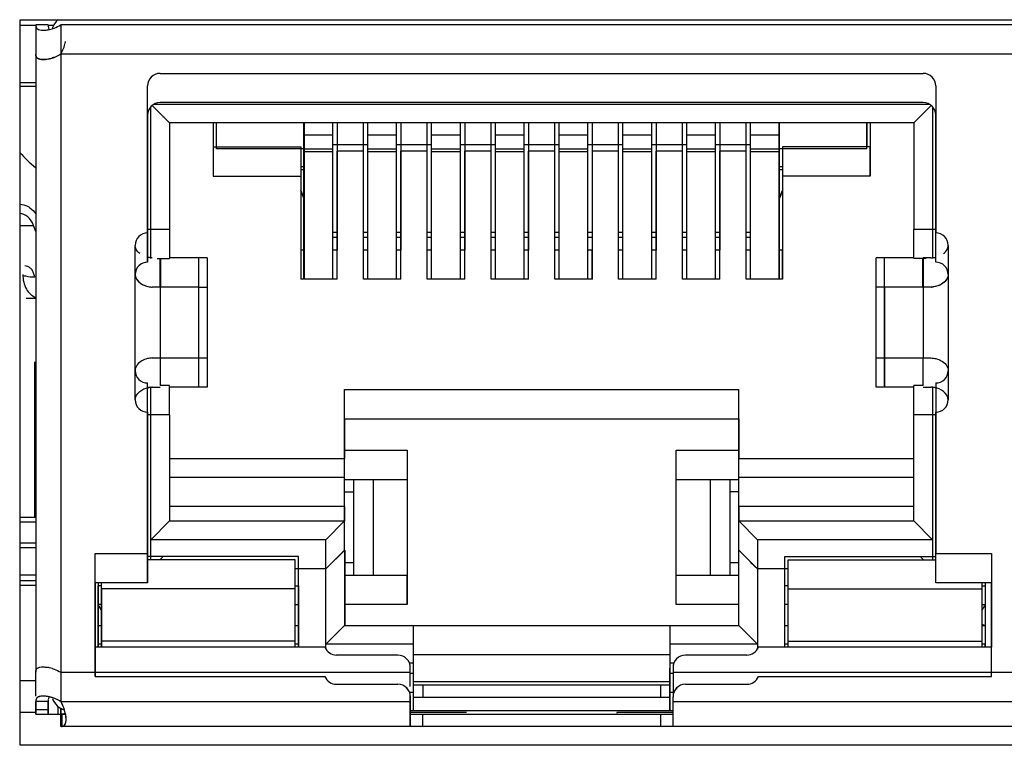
# Model space of a CAD drawing. Header units: millimetres. Extents: x 0 to 594, y 0 to 420.
# Tile 14 of 25: x 289.09 to 296.96, y 223.7 to 229.5. Entities that reach past the tile are written whole.
import ezdxf

# ---------------------------------------------------------------- set-up
doc = ezdxf.new("R2010")
doc.units = ezdxf.units.MM
doc.header["$LTSCALE"] = 32.67
doc.layers.add('00_COMPONENTS', color=7, linetype='CONTINUOUS')

msp = doc.modelspace()

# ---------------------------------------------------------------- linework, layer by layer
at = {"layer": '00_COMPONENTS', "color": 7}
for p, q in [((289.0928, 223.6958), (289.0928, 229.4958)), ((289.0928, 229.4958), (297.4328, 229.4958)), ((289.2176, 229.4544), (289.2176, 224.2794)), ((289.3176, 229.4544), (289.2176, 229.4544)), ((289.2176, 229.4496), (289.0928, 229.4496)), ((289.3602, 229.4496), (289.3176, 229.4496)), ((290.2126, 229.0669), (296.3126, 229.0669)), ((289.2176, 228.9924), (289.0928, 228.9924)), ((289.2176, 228.962), (289.0928, 228.962)), ((290.1126, 227.7919), (290.1126, 228.9669)), ((296.4126, 228.9669), (296.4126, 227.7919)), ((296.3128, 228.8333), (290.2126, 228.8333)), ((290.2878, 228.6708), (290.1486, 228.8099)), ((290.1796, 228.7789), (290.1487, 228.81)), ((290.2876, 228.6708), (290.1583, 228.8001)), ((290.2236, 228.735), (290.1796, 228.7789)), ((296.2376, 228.6708), (296.3668, 228.8001)), ((296.2378, 228.6708), (296.3767, 228.8097)), ((290.1128, 228.7333), (290.1128, 227.5583)), ((290.2303, 228.7282), (290.2141, 228.7441)), ((290.2444, 228.7142), (290.2379, 228.7207)), ((290.2573, 228.7009), (290.2447, 228.7137)), ((290.2792, 228.6794), (290.2503, 228.7082)), ((290.2851, 228.6735), (290.2835, 228.675)), ((290.2878, 228.6708), (290.2876, 228.671)), ((290.2876, 228.6708), (290.2876, 227.5883)), ((296.2378, 228.6708), (290.2876, 228.6708)), ((290.2878, 228.6708), (290.2878, 227.5883)), ((290.6376, 228.6708), (290.6376, 228.4794)), ((290.6378, 228.2458), (290.6378, 228.6708)), ((290.6626, 228.465), (290.6626, 228.6708)), ((290.6628, 228.4794), (290.6628, 228.6708)), ((291.3626, 227.4208), (291.3626, 228.6708)), ((291.3628, 228.6708), (291.3628, 227.4208)), ((291.5926, 227.4208), (291.5926, 228.6708)), ((291.5928, 227.4208), (291.5928, 228.6708)), ((291.6276, 228.6708), (291.6276, 227.6544)), ((291.8376, 227.6544), (291.8376, 228.6708)), ((291.8726, 227.4208), (291.8726, 228.6708)), ((291.8728, 227.4208), (291.8728, 228.6708)), ((292.1026, 227.4208), (292.1026, 228.6708)), ((292.1028, 227.4208), (292.1028, 228.6708)), ((292.1376, 228.6708), (292.1376, 227.6544)), ((292.3476, 227.6544), (292.3476, 228.6708)), ((292.3826, 227.4208), (292.3826, 228.6708)), ((292.3828, 227.4208), (292.3828, 228.6708)), ((292.6126, 227.4208), (292.6126, 228.6708)), ((292.6128, 227.4208), (292.6128, 228.6708)), ((292.6476, 228.6708), (292.6476, 227.6544)), ((292.8576, 227.6544), (292.8576, 228.6708)), ((292.8926, 227.4208), (292.8926, 228.6708)), ((292.8928, 227.4208), (292.8928, 228.6708)), ((293.1226, 227.4208), (293.1226, 228.6708)), ((293.1228, 227.4208), (293.1228, 228.6708)), ((293.1576, 228.6708), (293.1576, 227.6544)), ((293.3676, 227.6544), (293.3676, 228.6708)), ((293.4026, 227.4208), (293.4026, 228.6708)), ((293.4028, 227.4208), (293.4028, 228.6708)), ((293.6326, 227.4208), (293.6326, 228.6708)), ((293.6328, 227.4208), (293.6328, 228.6708)), ((293.6676, 228.6708), (293.6676, 227.6544)), ((293.8776, 227.6544), (293.8776, 228.6708)), ((293.9126, 227.4208), (293.9126, 228.6708)), ((293.9128, 227.4208), (293.9128, 228.6708)), ((294.1426, 227.4208), (294.1426, 228.6708)), ((294.1428, 227.4208), (294.1428, 228.6708)), ((294.1776, 228.6708), (294.1776, 227.6544)), ((294.3876, 227.6544), (294.3876, 228.6708)), ((294.4226, 227.4208), (294.4226, 228.6708)), ((294.4228, 227.4208), (294.4228, 228.6708)), ((294.6526, 227.4208), (294.6526, 228.6708)), ((294.6528, 227.4208), (294.6528, 228.6708)), ((294.6876, 228.6708), (294.6876, 227.6544)), ((294.8976, 227.6544), (294.8976, 228.6708)), ((294.9326, 227.4208), (294.9326, 228.6708)), ((294.9328, 227.4208), (294.9328, 228.6708)), ((295.1626, 227.4208), (295.1626, 228.6708)), ((295.1628, 227.4208), (295.1628, 228.6708)), ((295.8626, 228.465), (295.8626, 228.6708)), ((295.8628, 228.6708), (295.8628, 228.4794)), ((295.8876, 228.6708), (295.8876, 228.4794)), ((295.8878, 228.6708), (295.8878, 228.2458)), ((296.2376, 228.6708), (296.2376, 227.8219)), ((296.2677, 228.7011), (296.2805, 228.7137)), ((296.2949, 228.7281), (296.3109, 228.7442)), ((296.4128, 227.5583), (296.4128, 228.7333)), ((290.6376, 228.4794), (290.6376, 228.2458)), ((290.6376, 228.4794), (291.3376, 228.4794)), ((291.3651, 228.465), (290.6626, 228.465)), ((291.3376, 228.4794), (291.3376, 227.6544)), ((291.8751, 228.4958), (291.5901, 228.4958)), ((291.8378, 228.4458), (291.6276, 228.4458)), ((291.6278, 227.4208), (291.6278, 228.4458)), ((291.8378, 227.4208), (291.8378, 228.4458)), ((292.3851, 228.4958), (292.1001, 228.4958)), ((292.3478, 228.4458), (292.1376, 228.4458)), ((292.1378, 227.4208), (292.1378, 228.4458)), ((292.3478, 227.4208), (292.3478, 228.4458)), ((292.8951, 228.4958), (292.6101, 228.4958)), ((292.8578, 228.4458), (292.6476, 228.4458)), ((292.6478, 227.4208), (292.6478, 228.4458)), ((292.8578, 227.4208), (292.8578, 228.4458)), ((293.4051, 228.4958), (293.1201, 228.4958)), ((293.3678, 228.4458), (293.1576, 228.4458)), ((293.1578, 227.4208), (293.1578, 228.4458)), ((293.3678, 227.4208), (293.3678, 228.4458)), ((293.9151, 228.4958), (293.6301, 228.4958)), ((293.8778, 228.4458), (293.6676, 228.4458)), ((293.6678, 227.4208), (293.6678, 228.4458)), ((293.8778, 227.4208), (293.8778, 228.4458)), ((294.4251, 228.4958), (294.1401, 228.4958)), ((294.3878, 228.4458), (294.1776, 228.4458)), ((294.1778, 227.4208), (294.1778, 228.4458)), ((294.3878, 227.4208), (294.3878, 228.4458)), ((294.9351, 228.4958), (294.6501, 228.4958)), ((294.8978, 228.4458), (294.6876, 228.4458)), ((294.6878, 227.4208), (294.6878, 228.4458)), ((294.8978, 227.4208), (294.8978, 228.4458)), ((295.8626, 228.465), (295.1601, 228.465)), ((295.1876, 228.4794), (295.1876, 227.6544)), ((295.8876, 228.4794), (295.1876, 228.4794)), ((295.8876, 228.2458), (295.8876, 228.4794)), ((291.3651, 228.3208), (291.3376, 228.3208)), ((291.3651, 228.2958), (291.3376, 228.2958)), ((295.1876, 228.3208), (295.1601, 228.3208)), ((295.1876, 228.2958), (295.1601, 228.2958)), ((290.6376, 228.2458), (291.3378, 228.2458)), ((291.3378, 228.2458), (291.3378, 227.4208)), ((295.8878, 228.2458), (295.1876, 228.2458)), ((295.1878, 228.2458), (295.1878, 227.4208)), ((291.3376, 228.1319), (291.3626, 228.0694)), ((291.3626, 228.0699), (291.3378, 228.1319)), ((295.1626, 228.0694), (295.1876, 228.1319)), ((295.1876, 228.1314), (295.1628, 228.0694)), ((289.2176, 227.8029), (289.1993, 227.852)), ((290.1126, 227.8219), (290.2876, 227.8219)), ((296.2376, 227.5883), (296.2376, 227.8219)), ((296.2376, 227.8219), (296.4126, 227.8219)), ((290.1126, 227.5583), (290.1126, 227.7919)), ((291.6276, 227.7958), (291.5926, 227.7958)), ((291.6276, 227.7558), (291.5926, 227.7558)), ((291.8726, 227.7958), (291.8376, 227.7958)), ((291.8726, 227.7558), (291.8376, 227.7558)), ((292.1376, 227.7958), (292.1026, 227.7958)), ((292.1376, 227.7558), (292.1026, 227.7558)), ((292.3826, 227.7958), (292.3476, 227.7958)), ((292.3826, 227.7558), (292.3476, 227.7558)), ((292.6476, 227.7958), (292.6126, 227.7958)), ((292.6476, 227.7558), (292.6126, 227.7558)), ((292.8926, 227.7958), (292.8576, 227.7958)), ((292.8926, 227.7558), (292.8576, 227.7558)), ((293.1576, 227.7958), (293.1226, 227.7958)), ((293.1576, 227.7558), (293.1226, 227.7558)), ((293.4026, 227.7958), (293.3676, 227.7958)), ((293.4026, 227.7558), (293.3676, 227.7558)), ((293.6676, 227.7958), (293.6326, 227.7958)), ((293.6676, 227.7558), (293.6326, 227.7558)), ((293.9126, 227.7958), (293.8776, 227.7958)), ((293.9126, 227.7558), (293.8776, 227.7558)), ((294.1776, 227.7958), (294.1426, 227.7958)), ((294.1776, 227.7558), (294.1426, 227.7558)), ((294.4226, 227.7958), (294.3876, 227.7958)), ((294.4226, 227.7558), (294.3876, 227.7558)), ((294.6876, 227.7958), (294.6526, 227.7958)), ((294.6876, 227.7558), (294.6526, 227.7558)), ((294.9326, 227.7958), (294.8976, 227.7958)), ((294.9326, 227.7558), (294.8976, 227.7558)), ((296.4126, 227.5583), (296.4126, 227.7919)), ((291.3376, 227.6544), (291.3376, 227.4208)), ((291.3626, 227.6544), (291.3376, 227.6544)), ((291.6276, 227.6544), (291.5926, 227.6544)), ((291.6276, 227.4208), (291.6276, 227.6544)), ((291.8376, 227.4208), (291.8376, 227.6544)), ((291.8726, 227.6544), (291.8376, 227.6544)), ((292.1376, 227.6544), (292.1026, 227.6544)), ((292.1376, 227.4208), (292.1376, 227.6544)), ((292.3476, 227.4208), (292.3476, 227.6544)), ((292.3826, 227.6544), (292.3476, 227.6544)), ((292.6476, 227.6544), (292.6126, 227.6544)), ((292.6476, 227.4208), (292.6476, 227.6544)), ((292.8576, 227.4208), (292.8576, 227.6544)), ((292.8926, 227.6544), (292.8576, 227.6544)), ((293.1576, 227.6544), (293.1226, 227.6544)), ((293.1576, 227.4208), (293.1576, 227.6544)), ((293.3676, 227.4208), (293.3676, 227.6544)), ((293.4026, 227.6544), (293.3676, 227.6544)), ((293.6676, 227.6544), (293.6326, 227.6544)), ((293.6676, 227.4208), (293.6676, 227.6544)), ((293.8776, 227.4208), (293.8776, 227.6544)), ((293.9126, 227.6544), (293.8776, 227.6544)), ((294.1776, 227.6544), (294.1426, 227.6544)), ((294.1776, 227.4208), (294.1776, 227.6544)), ((294.3876, 227.4208), (294.3876, 227.6544)), ((294.4226, 227.6544), (294.3876, 227.6544)), ((294.6876, 227.6544), (294.6526, 227.6544)), ((294.6876, 227.4208), (294.6876, 227.6544)), ((294.8976, 227.4208), (294.8976, 227.6544)), ((294.9326, 227.6544), (294.8976, 227.6544)), ((295.1876, 227.6544), (295.1626, 227.6544)), ((295.1876, 227.4208), (295.1876, 227.6544)), ((290.1895, 227.5883), (290.2878, 227.5883)), ((290.2126, 227.3583), (290.2126, 227.5883)), ((290.5876, 227.5919), (290.2876, 227.5919)), ((290.5876, 227.5919), (290.5876, 227.3583)), ((295.9376, 226.7919), (295.9376, 227.5919)), ((296.2376, 227.5919), (295.9376, 227.5919)), ((296.3356, 227.5883), (296.2376, 227.5883)), ((296.3126, 227.5883), (296.3126, 226.7919)), ((296.375, 227.5919), (296.3134, 227.5919)), ((289.2107, 227.4396), (289.2016, 227.4641)), ((291.6278, 227.4208), (291.3376, 227.4208)), ((292.1378, 227.4208), (291.8376, 227.4208)), ((292.6478, 227.4208), (292.3476, 227.4208)), ((293.1578, 227.4208), (292.8576, 227.4208)), ((293.6678, 227.4208), (293.3676, 227.4208)), ((294.1778, 227.4208), (293.8776, 227.4208)), ((294.6878, 227.4208), (294.3876, 227.4208)), ((295.1878, 227.4208), (294.8976, 227.4208)), ((290.2128, 227.3583), (290.1501, 227.3583)), ((290.2126, 227.3583), (290.2126, 226.5719)), ((290.2128, 227.3583), (290.2128, 226.5719)), ((290.5208, 227.3583), (290.2158, 227.3583)), ((290.5208, 227.3583), (290.5878, 227.3583)), ((290.5876, 227.3583), (290.5876, 226.5583)), ((290.5878, 227.3583), (290.5878, 226.5583)), ((295.9474, 227.3583), (295.9376, 227.3583)), ((296.0047, 227.3583), (295.9474, 227.3583)), ((296.3096, 227.3583), (296.0047, 227.3583)), ((296.3752, 227.3583), (296.3126, 227.3583)), ((289.1413, 227.2708), (289.2176, 227.2708)), ((290.1501, 226.7919), (290.2126, 226.7919)), ((290.2158, 226.7919), (290.5876, 226.7919)), ((295.9376, 226.5583), (295.9376, 226.7919)), ((295.9376, 226.7919), (296.3094, 226.7919)), ((296.3126, 226.5719), (296.3126, 226.7919)), ((296.3126, 226.7919), (296.375, 226.7919)), ((289.2077, 226.7608), (289.2077, 225.6608)), ((289.2078, 226.7608), (289.2078, 225.5188)), ((290.1126, 225.2294), (290.1126, 226.5919)), ((290.1501, 226.5583), (290.2128, 226.5583)), ((290.2876, 226.5719), (290.2126, 226.5719)), ((290.2876, 226.3383), (290.2876, 226.5719)), ((290.5208, 226.5583), (290.2876, 226.5583)), ((290.5878, 226.5583), (290.5208, 226.5583)), ((295.9378, 226.5583), (295.9376, 226.5583)), ((296.0047, 226.5583), (295.9378, 226.5583)), ((296.2376, 226.5583), (296.0047, 226.5583)), ((296.2376, 225.4894), (296.2376, 226.5719)), ((296.3126, 226.5719), (296.2376, 226.5719)), ((296.3133, 226.5583), (296.3752, 226.5583)), ((296.4126, 226.5919), (296.4126, 225.2294)), ((291.6876, 225.2558), (291.6876, 226.5394)), ((291.6876, 226.5394), (294.8376, 226.5394)), ((294.8376, 224.6544), (294.8376, 226.5394)), ((290.2878, 226.3383), (290.1126, 226.3383)), ((290.1128, 226.3583), (290.1128, 224.9958)), ((290.2876, 226.3383), (290.2876, 225.4894)), ((290.2878, 226.3383), (290.2878, 225.4894)), ((291.6876, 226.3058), (294.8378, 226.3058)), ((291.6878, 225.9894), (291.6878, 226.3058)), ((294.8378, 226.3058), (294.8378, 225.9894)), ((296.4126, 226.3383), (296.2376, 226.3383)), ((296.4128, 224.9958), (296.4128, 226.3583)), ((291.6876, 226.0544), (292.1876, 226.0544)), ((292.1876, 226.0544), (292.1876, 225.0544)), ((294.3376, 225.0544), (294.3376, 226.0544)), ((294.3376, 226.0544), (294.8376, 226.0544)), ((290.2876, 225.9894), (291.6876, 225.9894)), ((294.8376, 225.9894), (296.2376, 225.9894)), ((291.6876, 225.8208), (292.1878, 225.8208)), ((291.7576, 225.8208), (291.7576, 225.0544)), ((291.7578, 225.8208), (291.7578, 225.0544)), ((291.9164, 225.8208), (291.9164, 225.0544)), ((291.9165, 225.8208), (291.9165, 225.0544)), ((292.1878, 225.8208), (292.1878, 224.8208)), ((294.3376, 225.8208), (294.8378, 225.8208)), ((294.3378, 224.8208), (294.3378, 225.8208)), ((294.6088, 225.8208), (294.6088, 225.0544)), ((294.609, 225.8208), (294.609, 225.0544)), ((294.7675, 225.8208), (294.7675, 225.0544)), ((294.7677, 225.8208), (294.7677, 225.0544)), ((291.6876, 225.7208), (291.7576, 225.7208)), ((294.8376, 225.7208), (294.7675, 225.7208)), ((289.2077, 225.6228), (289.2077, 225.5188)), ((291.6878, 225.4894), (291.6878, 225.6058)), ((294.8378, 225.6058), (294.8378, 225.4894)), ((289.0928, 225.5188), (289.2176, 225.5188)), ((289.0928, 225.4808), (289.2176, 225.4808)), ((290.1376, 225.3394), (290.2876, 225.4894)), ((290.2876, 225.4894), (291.6876, 225.4894)), ((291.6876, 225.4894), (291.5376, 225.3394)), ((294.8376, 225.4894), (296.2376, 225.4894)), ((294.8376, 225.4894), (294.9876, 225.3394)), ((296.2376, 225.4894), (296.3876, 225.3394)), ((296.2376, 225.4894), (296.2378, 225.4892)), ((289.0928, 225.3156), (289.2176, 225.3156)), ((289.0928, 225.2776), (289.2176, 225.2776)), ((289.6926, 224.4794), (289.6926, 225.2294)), ((289.6926, 225.2294), (290.1126, 225.2294)), ((290.1126, 224.9958), (290.1126, 225.2294)), ((291.3176, 225.2044), (290.1126, 225.2044)), ((290.2362, 225.2045), (290.2112, 225.1794)), ((290.2114, 225.1794), (290.2364, 225.2044)), ((291.3176, 224.5044), (291.3176, 225.2044)), ((291.5376, 225.1058), (291.6876, 225.2558)), ((291.5378, 225.1058), (291.6878, 225.2558)), ((291.5378, 225.1058), (291.6876, 225.2556)), ((291.6447, 225.2129), (291.6574, 225.2255)), ((291.6863, 225.2545), (291.6876, 225.2558)), ((291.6876, 225.2556), (291.6878, 225.2558)), ((291.6876, 225.2558), (291.6876, 224.6544)), ((291.6878, 225.2558), (291.6878, 224.6544)), ((294.9876, 225.1058), (294.8376, 225.2558)), ((294.8378, 225.2558), (294.9878, 225.1058)), ((294.8805, 225.2129), (294.8678, 225.2257)), ((295.2076, 224.5044), (295.2076, 225.2044)), ((295.2076, 225.2044), (296.4126, 225.2044)), ((296.3139, 225.1794), (296.2889, 225.2045)), ((296.3142, 225.1794), (296.2892, 225.2044)), ((296.4126, 224.9958), (296.4126, 225.2294)), ((296.4126, 225.2294), (296.8576, 225.2294)), ((296.8576, 225.2294), (296.8576, 224.4794)), ((291.2926, 225.1794), (290.1126, 225.1794)), ((291.2926, 224.5294), (291.2926, 225.1794)), ((291.7576, 225.1544), (291.6876, 225.1544)), ((294.8376, 225.1544), (294.7675, 225.1544)), ((295.2326, 224.5294), (295.2326, 225.1794)), ((295.2326, 225.1794), (296.4126, 225.1794)), ((289.0928, 225.0588), (289.2176, 225.0588)), ((292.1876, 225.0544), (291.6876, 225.0544)), ((292.1876, 224.8208), (292.1876, 225.0544)), ((294.3376, 224.8208), (294.3376, 225.0544)), ((294.8376, 225.0544), (294.3376, 225.0544)), ((289.2176, 225.0108), (289.0928, 225.0108)), ((289.2176, 224.9728), (289.0928, 224.9728)), ((290.1128, 224.9958), (289.6926, 224.9958)), ((289.6928, 224.9958), (289.6928, 224.2458)), ((289.7176, 224.9958), (289.7176, 224.5044)), ((289.7426, 224.9708), (289.7176, 224.9708)), ((289.7178, 224.4794), (289.7178, 224.9708)), ((289.7426, 224.5294), (289.7426, 224.9958)), ((291.2926, 224.9708), (291.3178, 224.9708)), ((291.3178, 224.9708), (291.3178, 224.4794)), ((295.2326, 224.9708), (295.2076, 224.9708)), ((295.2078, 224.4794), (295.2078, 224.9708)), ((296.8578, 224.9958), (296.4126, 224.9958)), ((296.7826, 224.9958), (296.7826, 224.5294)), ((296.7826, 224.9708), (296.8078, 224.9708)), ((296.8076, 224.9958), (296.8076, 224.5044)), ((296.8078, 224.9708), (296.8078, 224.4794)), ((296.8578, 224.2458), (296.8578, 224.9958)), ((289.7428, 224.9458), (289.7426, 224.9458)), ((289.7428, 224.9458), (289.7428, 224.4794)), ((291.2928, 224.9458), (289.7428, 224.9458)), ((291.2928, 224.4794), (291.2928, 224.9458)), ((295.2326, 224.9458), (295.2328, 224.9458)), ((295.2328, 224.4794), (295.2328, 224.9458)), ((295.2328, 224.9458), (296.7828, 224.9458)), ((296.7828, 224.9458), (296.7828, 224.4794)), ((289.7426, 224.8208), (289.7176, 224.8208)), ((289.7229, 224.8106), (289.7426, 224.7727)), ((289.7426, 224.7731), (289.723, 224.8107)), ((291.2926, 224.8208), (291.3178, 224.8208)), ((292.1878, 224.8208), (291.6876, 224.8208)), ((294.8378, 224.8208), (294.3376, 224.8208)), ((295.2326, 224.8208), (295.2076, 224.8208)), ((296.7826, 224.8208), (296.8078, 224.8208)), ((296.8022, 224.8106), (296.7826, 224.7727)), ((289.7176, 224.6544), (289.7426, 224.6544)), ((291.2926, 224.6544), (291.3176, 224.6544)), ((291.2929, 224.6573), (291.3176, 224.6544)), ((291.6876, 224.6544), (291.5376, 224.5044)), ((291.6876, 224.6544), (294.8376, 224.6544)), ((292.2376, 224.3115), (292.2376, 224.6544)), ((294.2876, 224.6544), (294.2876, 224.3115)), ((294.8376, 224.6544), (294.9876, 224.5044)), ((294.8376, 224.6544), (294.8378, 224.6542)), ((295.2076, 224.6544), (295.2322, 224.6573)), ((295.2076, 224.6544), (295.2326, 224.6544)), ((296.7826, 224.6544), (296.8076, 224.6544)), ((296.7828, 224.6639), (296.8076, 224.6544)), ((289.7176, 224.5044), (289.7176, 224.4794)), ((289.7426, 224.5044), (289.7176, 224.5044)), ((289.7426, 224.4794), (289.7426, 224.5294)), ((291.2926, 224.5294), (289.7426, 224.5294)), ((291.2926, 224.4794), (291.2926, 224.5294)), ((291.3176, 224.5044), (291.2926, 224.5044)), ((291.3176, 224.4794), (291.3176, 224.5044)), ((295.2076, 224.4794), (295.2076, 224.5044)), ((295.2326, 224.5044), (295.2076, 224.5044)), ((295.2326, 224.4794), (295.2326, 224.5294)), ((295.2326, 224.5294), (296.7826, 224.5294)), ((296.7826, 224.5294), (296.7826, 224.4794)), ((296.8076, 224.5044), (296.7826, 224.5044)), ((296.8076, 224.4794), (296.8076, 224.5044)), ((289.6926, 224.2458), (289.6926, 224.4794)), ((291.5299, 224.4794), (289.6926, 224.4794)), ((292.1126, 224.4169), (291.6226, 224.4169)), ((292.2376, 224.4208), (294.2876, 224.4208)), ((294.9026, 224.4169), (294.4126, 224.4169)), ((296.8576, 224.4794), (294.9953, 224.4794)), ((296.8576, 224.2458), (296.8576, 224.4794)), ((289.2176, 224.0887), (289.2176, 224.2794)), ((292.2126, 224.1646), (292.2126, 224.3169)), ((292.2376, 223.9708), (292.2376, 224.3115)), ((292.2378, 223.9708), (292.2378, 224.3373)), ((294.2876, 223.9708), (294.2876, 224.3115)), ((294.2878, 224.3373), (294.2878, 223.9708)), ((294.3126, 224.3169), (294.3126, 224.0802)), ((289.2176, 224.2108), (289.0928, 224.2108)), ((289.6926, 224.2458), (291.5301, 224.2458)), ((291.6226, 224.1833), (292.1128, 224.1833)), ((294.2876, 224.2044), (292.2376, 224.2044)), ((294.4126, 224.1833), (294.9028, 224.1833)), ((294.9953, 224.2458), (296.8578, 224.2458)), ((292.2376, 224.1794), (294.2876, 224.1794)), ((289.2176, 223.9458), (289.2176, 224.0458)), ((289.3178, 224.0458), (289.2176, 224.0458)), ((289.2178, 224.0458), (289.2178, 223.9458)), ((289.3176, 223.9458), (289.3176, 224.0458)), ((289.3178, 224.0458), (289.3178, 223.9458)), ((289.32, 224.0678), (289.3187, 224.0613)), ((289.3211, 224.0711), (289.32, 224.0678)), ((292.2126, 223.8458), (292.2126, 224.0833)), ((292.2128, 223.8458), (292.2128, 224.0833)), ((292.2376, 224.0794), (294.2876, 224.0794)), ((294.3126, 223.8458), (294.3126, 224.0802)), ((294.3128, 223.8458), (294.3128, 224.0833)), ((289.0928, 223.9608), (289.2176, 223.9608)), ((289.2176, 223.9458), (289.4605, 223.9458)), ((289.4176, 223.8458), (289.4176, 223.9909)), ((289.4178, 223.9908), (289.4178, 223.9458)), ((289.4213, 223.9458), (289.4213, 223.8458)), ((289.4215, 223.9458), (289.4215, 223.8458)), ((289.4285, 223.8467), (289.4285, 223.9462)), ((294.3126, 223.9708), (292.2126, 223.9708)), ((292.2126, 223.9608), (292.6608, 223.9608)), ((292.2143, 223.9458), (294.3126, 223.9458)), ((293.8643, 223.9608), (294.3126, 223.9608)), ((289.4604, 223.9044), (289.4604, 223.9159)), ((297.1076, 223.8458), (289.4176, 223.8458)), ((289.4227, 223.8459), (289.4267, 223.8464)), ((297.4328, 223.6958), (289.0928, 223.6958))]:
    msp.add_line(p, q, dxfattribs=at)
at = {"layer": '00_COMPONENTS', "color": 4}
for p, q in [((289.4176, 229.4544), (289.4176, 224.0458)), ((297.1076, 229.4544), (289.4176, 229.4544)), ((297.1078, 229.2208), (289.4176, 229.2208)), ((289.4178, 229.2208), (289.4178, 224.0458)), ((290.1376, 227.5883), (290.1376, 228.7989)), ((290.1378, 227.5925), (290.1378, 228.7991)), ((290.1645, 228.8208), (296.3607, 228.8208)), ((296.3876, 228.7989), (296.3876, 227.5883)), ((296.3878, 228.7987), (296.3878, 227.5925)), ((291.5928, 228.5725), (291.3626, 228.5725)), ((292.1028, 228.5725), (291.8726, 228.5725)), ((292.6128, 228.5725), (292.3826, 228.5725)), ((293.1228, 228.5725), (292.8926, 228.5725)), ((293.6328, 228.5725), (293.4026, 228.5725)), ((294.1428, 228.5725), (293.9126, 228.5725)), ((294.6528, 228.5725), (294.4226, 228.5725)), ((295.1628, 228.5725), (294.9326, 228.5725)), ((291.5928, 228.4609), (291.3626, 228.4609)), ((291.3626, 228.4411), (291.5928, 228.4411)), ((292.1028, 228.4609), (291.8726, 228.4609)), ((291.8726, 228.4411), (292.1028, 228.4411)), ((292.6128, 228.4609), (292.3826, 228.4609)), ((292.3826, 228.4411), (292.6128, 228.4411)), ((293.1228, 228.4609), (292.8926, 228.4609)), ((292.8926, 228.4411), (293.1228, 228.4411)), ((293.6328, 228.4609), (293.4026, 228.4609)), ((293.4026, 228.4411), (293.6328, 228.4411)), ((294.1428, 228.4609), (293.9126, 228.4609)), ((293.9126, 228.4411), (294.1428, 228.4411)), ((294.6528, 228.4609), (294.4226, 228.4609)), ((294.4226, 228.4411), (294.6528, 228.4411)), ((295.1628, 228.4609), (294.9326, 228.4609)), ((294.9326, 228.4411), (295.1628, 228.4411)), ((289.0928, 227.852), (289.1993, 227.852)), ((290.0126, 226.4583), (290.0126, 227.6919)), ((296.5126, 227.6919), (296.5126, 226.4583)), ((290.2158, 227.5883), (290.2158, 227.3583)), ((290.5206, 226.5583), (290.5206, 227.5919)), ((296.0045, 226.5583), (296.0045, 227.5919)), ((296.3094, 227.3583), (296.3094, 227.5883)), ((290.0128, 226.4583), (290.0128, 227.4583)), ((296.5128, 227.4583), (296.5128, 226.4583)), ((290.5208, 226.5583), (290.5208, 227.3583)), ((296.0047, 227.3583), (296.0047, 226.5583)), ((290.1376, 225.1794), (290.1376, 226.5583)), ((296.3876, 226.5583), (296.3876, 225.1794)), ((290.1378, 225.1794), (290.1378, 226.3383)), ((296.3878, 226.3383), (296.3878, 225.1794)), ((290.2876, 225.8394), (291.6876, 225.8394)), ((294.8376, 225.8394), (296.2376, 225.8394)), ((291.6878, 225.6058), (290.2876, 225.6058)), ((296.2378, 225.6058), (294.8376, 225.6058)), ((291.5376, 225.3394), (290.1376, 225.3394)), ((291.5376, 224.4645), (291.5376, 225.3394)), ((294.9876, 225.3394), (294.9876, 224.4645)), ((296.3876, 225.3394), (294.9876, 225.3394)), ((291.5378, 225.1058), (291.2926, 225.1058)), ((291.5378, 224.4641), (291.5378, 225.1058)), ((295.2326, 225.1058), (294.9876, 225.1058)), ((294.9878, 225.1058), (294.9878, 224.4648)), ((292.2376, 224.5044), (291.5376, 224.5044)), ((294.9876, 224.5044), (294.2876, 224.5044)), ((292.2051, 224.3544), (292.2376, 224.3544)), ((294.2876, 224.3544), (294.32, 224.3544)), ((289.4176, 224.2794), (292.2126, 224.2794)), ((292.2378, 224.2708), (292.2126, 224.2708)), ((294.3126, 224.2708), (294.2876, 224.2708)), ((294.3126, 224.2794), (297.1076, 224.2794)), ((292.2126, 224.1208), (292.2378, 224.1208)), ((292.3126, 224.1794), (292.3126, 224.0794)), ((294.2126, 224.1794), (294.2126, 224.0794)), ((294.2876, 224.1208), (294.3126, 224.1208)), ((289.4176, 224.0458), (292.2128, 224.0458)), ((294.3126, 224.0458), (297.1078, 224.0458)), ((289.2176, 223.9822), (289.3178, 223.9822)), ((289.3972, 223.9458), (289.3972, 224.0052)), ((289.3974, 223.9458), (289.3974, 224.005)), ((289.4287, 223.8467), (289.4287, 223.9462)), ((292.3126, 223.8458), (292.3126, 223.9458)), ((292.3128, 223.8458), (292.3128, 223.9458)), ((294.2126, 223.9458), (294.2126, 223.8458)), ((294.2128, 223.9458), (294.2128, 223.8458))]:
    msp.add_line(p, q, dxfattribs=at)
at = {"layer": '00_COMPONENTS', "color": 7}
for points in [[(290.2141, 228.7441), (290.1968, 228.7616), (290.1783, 228.7805), (290.1585, 228.8003)], [(296.3109, 228.7442), (296.3284, 228.7616), (296.3472, 228.7801), (296.3671, 228.7998)], [(290.2876, 228.6708), (290.2862, 228.672), (290.2826, 228.6757), (290.2766, 228.6817), (290.2573, 228.7009)], [(290.2876, 228.671), (290.2871, 228.6714), (290.2863, 228.6723)], [(296.2376, 228.6708), (296.2388, 228.6721), (296.2424, 228.6758), (296.2485, 228.6817), (296.2677, 228.7011)], [(291.6574, 225.2255), (291.6766, 225.2449), (291.6827, 225.2509)], [(294.8678, 225.2257), (294.8485, 225.2449), (294.8425, 225.2509), (294.8389, 225.2546), (294.8376, 225.2558)], [(291.5376, 225.1058), (291.558, 225.1268), (291.5779, 225.1465), (291.5968, 225.165), (291.6143, 225.1824), (291.6302, 225.1985)], [(294.9876, 225.1058), (294.9666, 225.1263), (294.9468, 225.1461), (294.9284, 225.165), (294.911, 225.1825), (294.8948, 225.1985)], [(289.4267, 223.8464), (289.4268, 223.8464), (289.4267, 223.8463)]]:
    msp.add_lwpolyline(points, dxfattribs=at)
for centre, radius, start, end in [((289.4926, 229.3794), 0.15, 128.99522, 162.9333), ((289.2649, 229.7006), 0.2898, 280.4615, 282.5844), ((289.2623, 229.7124), 0.3019, 282.58207, 286.7389), ((289.1579, 229.3766), 0.3036, 343.16997, 347.37057), ((289.1735, 229.3731), 0.2877, 347.37912, 349.56492), ((289.3027, 229.3956), 0.2092, 300.33063, 303.36497), ((289.2724, 229.4169), 0.2391, 275.54742, 276.14609), ((289.2702, 229.4364), 0.2587, 275.93007, 280.5245), ((289.2651, 229.4652), 0.288, 280.46956, 282.64021), ((289.2659, 229.4631), 0.2858, 280.44261, 280.566), ((289.2653, 229.4666), 0.2893, 280.56735, 281.3769), ((289.264, 229.4731), 0.296, 281.37788, 282.57975), ((289.2614, 229.4819), 0.3052, 282.64763, 286.83158), ((289.263, 229.4776), 0.3006, 285.70756, 286.7071), ((290.2126, 228.9669), 0.1, 90, 180), ((296.3126, 228.9669), 0.1, 0, 90), ((290.2126, 228.7333), 0.1, 90, 180), ((290.2128, 228.7333), 0.1, 90, 180), ((296.3126, 228.7333), 0.1, 0, 90), ((296.3128, 228.7333), 0.1, 0, 90), ((289.7078, 228.9458), 0.8, 219.64567, 232.05283), ((290.1126, 227.6919), 0.1, 90, 180), ((296.4126, 227.6919), 0.1, 0, 90), ((290.1126, 227.4583), 0.1, 90, 180), ((290.1128, 227.4583), 0.1, 90, 180), ((296.4126, 227.4583), 0.1, 0, 90), ((296.4128, 227.4583), 0.1, 0, 90), ((290.0788, 227.4583), 0.066, 180.00059, 181.77065), ((296.3752, 227.4823), 0.124, 270.00993, 271.66189), ((290.1126, 226.6919), 0.1, 180, 270), ((296.4126, 226.6919), 0.1, 270, 360), ((290.1538, 226.3899), 0.1686, 96.64999, 102.06963), ((290.1504, 226.4343), 0.124, 90.00993, 91.66189), ((296.3713, 226.3899), 0.1686, 77.93306, 83.3341), ((290.1126, 226.4583), 0.1, 180, 270), ((290.074, 226.4583), 0.0612, 178.26478, 179.99796), ((290.1128, 226.4583), 0.1, 180, 270), ((296.4126, 226.4583), 0.1, 270, 360), ((296.4128, 226.4583), 0.1, 270, 360), ((291.6226, 224.5169), 0.1, 202.02431, 270), ((292.1126, 224.3169), 0.1, 0, 90), ((294.4126, 224.3169), 0.1, 90, 180), ((294.9026, 224.5169), 0.1, 270, 337.97569), ((289.2937, 224.2795), 0.0762, 177.18143, 180.04647), ((289.265, 224.0338), 0.2892, 77.41938, 79.54626), ((289.2623, 224.0216), 0.3017, 73.25311, 77.4202), ((291.6226, 224.2833), 0.1, 202.02431, 270), ((291.6228, 224.2833), 0.1, 202.02431, 270), ((292.1126, 224.0833), 0.1, 0, 90), ((292.1128, 224.0833), 0.1, 0, 90), ((294.4126, 224.0833), 0.1, 90, 180), ((294.4128, 224.0833), 0.1, 90, 180), ((294.9026, 224.2833), 0.1, 270, 337.97569), ((294.9028, 224.2833), 0.1, 270, 337.97569), ((289.2763, 223.9202), 0.1685, 89.46736, 90.00253), ((289.2724, 223.8494), 0.2395, 83.66548, 84.48411), ((289.2703, 223.8305), 0.2585, 79.47614, 84.13683), ((289.2664, 223.8055), 0.2837, 79.56809, 79.9381), ((289.2652, 223.8013), 0.2881, 77.36447, 79.53311), ((289.2656, 223.8014), 0.2879, 78.6928, 79.56694), ((289.2644, 223.7953), 0.2942, 77.41724, 78.69176), ((289.2614, 223.7846), 0.3052, 73.17196, 77.35765), ((289.2629, 223.7889), 0.3007, 74.42564, 77.4162), ((289.2628, 223.7885), 0.3011, 73.28941, 74.42896), ((289.4926, 224.1208), 0.15, 200, 252.85087), ((289.243, 223.9307), 0.2093, 30.55007, 33.36876), ((289.4051, 224.2134), 0.2682, 274.81792, 275.03175), ((289.4215, 224.0288), 0.0829, 274.9892, 277.27736), ((289.4235, 224.0131), 0.067, 277.24995, 280.59757), ((289.4251, 224.0043), 0.0581, 280.6581, 281.59315), ((289.1581, 223.8901), 0.3034, 12.62876, 16.83003), ((289.1583, 223.8904), 0.3033, 12.60381, 16.68704), ((289.1735, 223.8936), 0.2876, 10.43306, 12.62028), ((289.1682, 223.8926), 0.2932, 10.45791, 12.60826), ((289.1931, 223.8971), 0.2677, 7.55737, 10.44645), ((293.8816, 223.9719), 0.0232, 218.725, 227.94275), ((289.2804, 223.9044), 0.1802, 0.02252, 2.5282), ((289.4045, 223.9839), 0.1393, 279.58949, 279.98535)]:
    msp.add_arc(centre, radius, start, end, dxfattribs=at)
for points, knots in [([(289.2176, 229.4544), (289.2176, 229.4478), (289.2188, 229.4351), (289.2315, 229.4197), (289.2521, 229.4126), (289.2675, 229.4115), (289.2761, 229.4115)], [0, 0, 0, 0, 0.236872, 0.442889, 0.685937, 1, 1, 1, 1]), ([(289.3176, 229.4544), (289.3176, 229.4506), (289.3179, 229.438), (289.3213, 229.4238), (289.3281, 229.4178)], [0, 0, 0, 0, 0.294707, 1, 1, 1, 1]), ([(289.3493, 229.4233), (289.3551, 229.4251), (289.3789, 229.433), (289.4017, 229.444), (289.4176, 229.4544)], [0, 0, 0, 0, 0.244121, 1, 1, 1, 1]), ([(289.2761, 229.4115), (289.2793, 229.4115), (289.2932, 229.4119), (289.307, 229.4137), (289.3175, 229.4156)], [0, 0, 0, 0, 0.230253, 1, 1, 1, 1]), ([(289.2178, 229.2208), (289.2178, 229.2143), (289.2188, 229.2045), (289.2251, 229.1938), (289.2318, 229.1877), (289.2404, 229.1832), (289.2553, 229.1788), (289.2677, 229.1779), (289.2763, 229.1779)], [0, 0, 0, 0, 0.236095, 0.339159, 0.443541, 0.557576, 0.686929, 1, 1, 1, 1]), ([(289.2763, 229.1779), (289.2779, 229.1779), (289.2843, 229.178), (289.2907, 229.1784), (289.2955, 229.1789)], [0, 0, 0, 0, 0.239208, 1, 1, 1, 1]), ([(289.298, 229.1792), (289.2996, 229.1793), (289.3062, 229.1801), (289.3128, 229.1811), (289.3177, 229.1821)], [0, 0, 0, 0, 0.242399, 1, 1, 1, 1]), ([(289.3284, 229.1842), (289.3298, 229.1845), (289.3351, 229.1858), (289.3404, 229.1871), (289.3444, 229.1883)], [0, 0, 0, 0, 0.246272, 1, 1, 1, 1]), ([(289.3494, 229.1897), (289.3544, 229.1912), (289.3747, 229.1979), (289.3944, 229.2068), (289.4083, 229.215)], [0, 0, 0, 0, 0.244213, 1, 1, 1, 1]), ([(289.0897, 228.0208), (289.1113, 228.0208), (289.141, 228.0126), (289.1657, 227.9968), (289.1718, 227.9922)], [0, 0, 0, 0, 0.737269, 1, 1, 1, 1]), ([(289.1993, 227.852), (289.1898, 227.8777), (289.1633, 227.9234), (289.1127, 227.9458), (289.0897, 227.9458)], [0, 0, 0, 0, 0.544389, 1, 1, 1, 1]), ([(290.1501, 227.5919), (290.1472, 227.5919), (290.1345, 227.5924), (290.122, 227.5945), (290.1126, 227.5968)], [0, 0, 0, 0, 0.232536, 1, 1, 1, 1]), ([(296.375, 227.5919), (296.3779, 227.5919), (296.3906, 227.5924), (296.4031, 227.5945), (296.4126, 227.5968)], [0, 0, 0, 0, 0.232536, 1, 1, 1, 1]), ([(289.2016, 227.4641), (289.1985, 227.4726), (289.1935, 227.4905), (289.1711, 227.5166), (289.1465, 227.5282), (289.131, 227.5282)], [0, 0, 0, 0, 0.266295, 0.541179, 1, 1, 1, 1]), ([(290.0126, 227.4583), (290.0126, 227.4298), (290.0542, 227.3785), (290.1077, 227.3623), (290.1343, 227.3593)], [0, 0, 0, 0, 0.516629, 1, 1, 1, 1]), ([(290.0128, 227.4563), (290.013, 227.4485), (290.0164, 227.4329), (290.0287, 227.4126), (290.045, 227.3958), (290.0697, 227.3782), (290.1027, 227.3645), (290.1301, 227.3592), (290.143, 227.3585)], [0, 0, 0, 0, 0.132686, 0.265532, 0.398036, 0.529058, 0.77894, 1, 1, 1, 1]), ([(296.5128, 227.4583), (296.5128, 227.4502), (296.5094, 227.434), (296.4931, 227.4059), (296.4618, 227.3805), (296.4203, 227.3637), (296.392, 227.3587), (296.3788, 227.3584)], [0, 0, 0, 0, 0.133326, 0.266887, 0.530552, 0.780882, 1, 1, 1, 1]), ([(296.5126, 227.4583), (296.5126, 227.4297), (296.4709, 227.3785), (296.4174, 227.3623), (296.3908, 227.3593)], [0, 0, 0, 0, 0.516664, 1, 1, 1, 1]), ([(290.1501, 226.7919), (290.1368, 226.7919), (290.1079, 226.7874), (290.0655, 226.7708), (290.0267, 226.7409), (290.0126, 226.7082), (290.0126, 226.6919)], [0, 0, 0, 0, 0.217534, 0.468606, 0.73435, 1, 1, 1, 1]), ([(296.375, 226.7919), (296.3884, 226.7919), (296.4172, 226.7874), (296.4596, 226.7708), (296.4984, 226.7409), (296.5126, 226.7082), (296.5126, 226.6919)], [0, 0, 0, 0, 0.217534, 0.468606, 0.734349, 1, 1, 1, 1]), ([(290.0126, 226.4583), (290.0126, 226.484), (290.0468, 226.5318), (290.0945, 226.5497), (290.1186, 226.5548)], [0, 0, 0, 0, 0.510425, 1, 1, 1, 1]), ([(290.1126, 226.5533), (290.1155, 226.5541), (290.1268, 226.5566), (290.1383, 226.558), (290.1468, 226.5583)], [0, 0, 0, 0, 0.264985, 1, 1, 1, 1]), ([(296.4126, 226.5534), (296.41, 226.5541), (296.4001, 226.5563), (296.3899, 226.5577), (296.3825, 226.5581)], [0, 0, 0, 0, 0.26273, 1, 1, 1, 1]), ([(296.5126, 226.4583), (296.5126, 226.484), (296.4783, 226.5318), (296.4306, 226.5497), (296.4065, 226.5548)], [0, 0, 0, 0, 0.510414, 1, 1, 1, 1]), ([(289.2177, 224.2832), (289.218, 224.2892), (289.22, 224.3011), (289.2331, 224.3148), (289.2529, 224.3212), (289.2678, 224.3223), (289.2761, 224.3223)], [0, 0, 0, 0, 0.228387, 0.435829, 0.683518, 1, 1, 1, 1]), ([(289.2761, 224.3223), (289.2793, 224.3223), (289.2932, 224.3219), (289.307, 224.3201), (289.3175, 224.3182)], [0, 0, 0, 0, 0.230272, 1, 1, 1, 1]), ([(289.3493, 224.3105), (289.3551, 224.3087), (289.3789, 224.3008), (289.4017, 224.2898), (289.4176, 224.2794)], [0, 0, 0, 0, 0.24416, 1, 1, 1, 1]), ([(289.2763, 224.0887), (289.2677, 224.0887), (289.2553, 224.0878), (289.2404, 224.0834), (289.2318, 224.0789), (289.2251, 224.0728), (289.2188, 224.0621), (289.2178, 224.0524), (289.2178, 224.0458)], [0, 0, 0, 0, 0.313051, 0.44241, 0.55644, 0.660818, 0.763899, 1, 1, 1, 1]), ([(289.2317, 224.0785), (289.2303, 224.0775), (289.2275, 224.0752), (289.2252, 224.0725), (289.2242, 224.0711)], [0, 0, 0, 0, 0.507419, 1, 1, 1, 1]), ([(289.2954, 224.0877), (289.2939, 224.0879), (289.2881, 224.0884), (289.2822, 224.0887), (289.2779, 224.0887)], [0, 0, 0, 0, 0.259557, 1, 1, 1, 1]), ([(289.3159, 224.0849), (289.3145, 224.0852), (289.3088, 224.0861), (289.303, 224.0869), (289.2988, 224.0874)], [0, 0, 0, 0, 0.256501, 1, 1, 1, 1]), ([(289.4178, 224.0458), (289.4124, 224.0493), (289.3908, 224.0621), (289.3673, 224.0715), (289.3494, 224.0769)], [0, 0, 0, 0, 0.254325, 1, 1, 1, 1]), ([(289.4488, 223.9775), (289.4473, 223.9825), (289.4406, 224.0031), (289.4315, 224.023), (289.4232, 224.0371)], [0, 0, 0, 0, 0.244224, 1, 1, 1, 1]), ([(289.4368, 223.9474), (289.4385, 223.9477), (289.4449, 223.9493), (289.451, 223.9527), (289.4542, 223.9562)], [0, 0, 0, 0, 0.27258, 1, 1, 1, 1]), ([(289.4605, 223.9123), (289.4604, 223.915), (289.4596, 223.9262), (289.4581, 223.9373), (289.4565, 223.9458)], [0, 0, 0, 0, 0.235281, 1, 1, 1, 1]), ([(289.4267, 223.8463), (289.4368, 223.8476), (289.4599, 223.8638), (289.4605, 223.8903), (289.4604, 223.9044)], [0, 0, 0, 0, 0.418951, 1, 1, 1, 1]), ([(289.4287, 223.8467), (289.4337, 223.8476), (289.4438, 223.8512), (289.4545, 223.8645), (289.4597, 223.8829), (289.4606, 223.8968), (289.4606, 223.9044)], [0, 0, 0, 0, 0.21374, 0.425186, 0.680868, 1, 1, 1, 1])]:
    msp.add_open_spline(points, degree=3, knots=knots, dxfattribs=at)
for points in [[(289.2238, 229.1961), (289.2191, 229.2032), (289.2176, 229.2123), (289.2176, 229.2208)], [(289.4176, 229.2208), (289.4099, 229.2157), (289.4018, 229.2112), (289.3936, 229.2071)], [(289.4176, 229.2208), (289.4224, 229.2281), (289.4267, 229.2357), (289.4306, 229.2435)], [(289.4306, 229.2435), (289.4379, 229.258), (289.4438, 229.2732), (289.4485, 229.2887)], [(289.2314, 229.1883), (289.2285, 229.1904), (289.2258, 229.1931), (289.2238, 229.1961)], [(289.258, 229.179), (289.2487, 229.1803), (289.2391, 229.1828), (289.2314, 229.1883)], [(289.2761, 229.1779), (289.2701, 229.1779), (289.264, 229.1782), (289.258, 229.179)], [(289.297, 229.179), (289.29, 229.1783), (289.2831, 229.1779), (289.2761, 229.1779)], [(289.3936, 229.2071), (289.3795, 229.2001), (289.3648, 229.1944), (289.3497, 229.1899)], [(289.1718, 227.9922), (289.1898, 227.9789), (289.2053, 227.9618), (289.2177, 227.9432)], [(290.0212, 227.6592), (290.0159, 227.6691), (290.0126, 227.6806), (290.0126, 227.6919)], [(290.0495, 227.6264), (290.0381, 227.6353), (290.028, 227.6464), (290.0212, 227.6592)], [(296.4756, 227.6264), (296.487, 227.6353), (296.4972, 227.6464), (296.504, 227.6592)], [(296.504, 227.6592), (296.5092, 227.6691), (296.5126, 227.6806), (296.5126, 227.6919)], [(290.1343, 227.3593), (290.1395, 227.3587), (290.1448, 227.3583), (290.1501, 227.3583)], [(296.3908, 227.3593), (296.3856, 227.3587), (296.3803, 227.3583), (296.375, 227.3583)], [(290.1343, 226.5574), (290.1395, 226.558), (290.1448, 226.5583), (290.1501, 226.5583)], [(296.3909, 226.5574), (296.3856, 226.558), (296.3803, 226.5583), (296.375, 226.5583)], [(289.2242, 224.0711), (289.2192, 224.064), (289.2176, 224.0545), (289.2176, 224.0458)], [(289.2582, 224.0876), (289.2489, 224.0863), (289.2393, 224.0839), (289.2317, 224.0785)], [(289.2761, 224.0887), (289.2701, 224.0887), (289.2641, 224.0884), (289.2582, 224.0876)], [(289.2967, 224.0876), (289.2899, 224.0883), (289.283, 224.0887), (289.2761, 224.0887)], [(289.3182, 224.0592), (289.3177, 224.0547), (289.3176, 224.0503), (289.3176, 224.0458)], [(289.3238, 224.0769), (289.3227, 224.0751), (289.3218, 224.0731), (289.3211, 224.0711)], [(289.3932, 224.0597), (289.3793, 224.0666), (289.3646, 224.0722), (289.3497, 224.0767)], [(289.4176, 224.0458), (289.4098, 224.051), (289.4016, 224.0556), (289.3932, 224.0597)], [(289.4306, 224.0232), (289.4267, 224.031), (289.4223, 224.0385), (289.4176, 224.0458)], [(289.4485, 223.9779), (289.4438, 223.9935), (289.4379, 224.0087), (289.4306, 224.0232)], [(289.4227, 223.9458), (289.4271, 223.9459), (289.4316, 223.9463), (289.4359, 223.9472)], [(289.4359, 223.9472), (289.4426, 223.9485), (289.4497, 223.9513), (289.4542, 223.9564)], [(289.4604, 223.9044), (289.4604, 223.9138), (289.4597, 223.9231), (289.4585, 223.9323)]]:
    msp.add_open_spline(points, degree=3, dxfattribs=at)
at = {"layer": '00_COMPONENTS', "color": 4}
for points, knots in [([(289.1157, 227.4589), (289.1152, 227.4191), (289.1291, 227.3441), (289.1862, 227.2875), (289.2175, 227.2767)], [0, 0, 0, 0, 0.54638, 1, 1, 1, 1]), ([(289.1155, 227.4525), (289.1222, 227.4504), (289.1534, 227.4431), (289.1856, 227.4397), (289.2107, 227.4396)], [0, 0, 0, 0, 0.216924, 1, 1, 1, 1])]:
    msp.add_open_spline(points, degree=3, knots=knots, dxfattribs=at)

doc.saveas('drawing.dxf')
